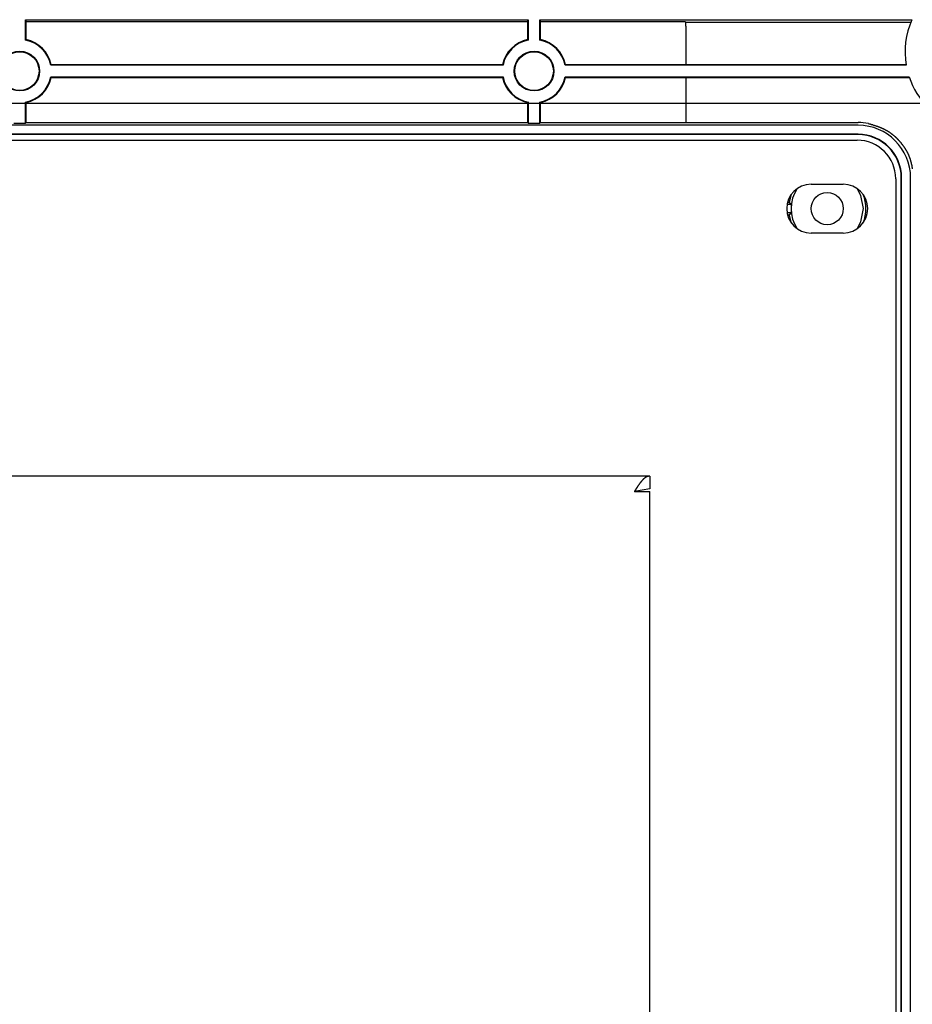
# Model space of a CAD drawing. Header units: millimetres. Extents: x 7187 to 8806, y -3756 to -2918.
# Tile 32 of 250: x 7530 to 7600, y -3590 to -3514. Entities that reach past the tile are written whole.
import ezdxf

# ---------------------------------------------------------------- set-up
doc = ezdxf.new("R2010")
doc.units = ezdxf.units.MM
doc.header["$LTSCALE"] = 3

msp = doc.modelspace()

# ---------------------------------------------------------------- linework, layer by layer
at = {"linetype": 'Continuous', "lineweight": 30}
for p, q in [((7530.549, -3513.867), (7569.645, -3513.867)), ((7530.549, -3515.455), (7530.549, -3513.867)), ((7530.549, -3513.867), (7530.593, -3514.045)), ((7569.6, -3514.045), (7569.645, -3513.867)), ((7569.645, -3513.867), (7569.645, -3515.455)), ((7570.549, -3513.867), (7599.477, -3513.867)), ((7570.549, -3515.455), (7570.549, -3513.867)), ((7570.549, -3513.867), (7570.593, -3514.045)), ((7569.6, -3514.045), (7530.593, -3514.045)), ((7530.593, -3515.418), (7530.593, -3514.045)), ((7569.6, -3514.045), (7569.6, -3515.418)), ((7570.593, -3515.418), (7570.593, -3514.045)), ((7581.882, -3514.045), (7570.593, -3514.045)), ((7581.883, -3514.059), (7596.097, -3514.059)), ((7581.897, -3514.365), (7581.897, -3517.369)), ((7567.687, -3517.413), (7532.507, -3517.413)), ((7567.65, -3517.369), (7532.543, -3517.369)), ((7599.037, -3517.413), (7572.507, -3517.413)), ((7581.897, -3517.369), (7572.543, -3517.369)), ((7596.097, -3517.365), (7581.897, -3517.365)), ((7532.507, -3518.317), (7567.687, -3518.317)), ((7532.543, -3518.362), (7567.65, -3518.362)), ((7572.507, -3518.317), (7599.265, -3518.317)), ((7572.543, -3518.362), (7581.897, -3518.362)), ((7581.897, -3518.362), (7581.897, -3521.869)), ((7581.897, -3518.365), (7596.097, -3518.365)), ((7530.549, -3521.913), (7530.549, -3520.275)), ((7530.593, -3521.869), (7530.593, -3520.312)), ((7569.6, -3520.312), (7569.6, -3521.869)), ((7569.645, -3520.275), (7569.645, -3521.913)), ((7570.549, -3521.913), (7570.549, -3520.275)), ((7570.593, -3521.869), (7570.593, -3520.312)), ((7595.297, -3522.081), (7224.897, -3522.081)), ((7529.645, -3521.913), (7530.549, -3521.913)), ((7530.593, -3521.869), (7530.549, -3521.913)), ((7530.593, -3521.869), (7569.6, -3521.869)), ((7569.645, -3521.913), (7569.6, -3521.869)), ((7569.645, -3521.913), (7570.549, -3521.913)), ((7570.593, -3521.869), (7570.549, -3521.913)), ((7570.593, -3521.869), (7581.897, -3521.869)), ((7581.897, -3521.865), (7595.297, -3521.865)), ((7595.297, -3522.781), (7224.897, -3522.781)), ((7595.297, -3522.808), (7224.897, -3522.808)), ((7224.972, -3523.24), (7595.222, -3523.24)), ((7591.647, -3526.665), (7594.147, -3526.665)), ((7598.222, -3526.24), (7598.222, -3741.49)), ((7598.654, -3741.565), (7598.654, -3526.165)), ((7598.681, -3741.565), (7598.681, -3526.165)), ((7599.381, -3741.565), (7599.381, -3526.165)), ((7590.103, -3527.458), (7589.934, -3528.06)), ((7590.103, -3528.254), (7589.772, -3528.254)), ((7589.853, -3528.06), (7589.934, -3528.06)), ((7589.772, -3528.877), (7590.103, -3528.877)), ((7589.934, -3529.07), (7589.844, -3529.07)), ((7594.147, -3530.465), (7591.647, -3530.465)), ((7579.097, -3549.365), (7392.097, -3549.365)), ((7579.097, -3549.365), (7579.097, -3550.365)), ((7579.097, -3550.365), (7577.897, -3550.565)), ((7577.897, -3550.565), (7579.097, -3550.565)), ((7579.097, -3551.765), (7579.097, -3550.565)), ((7579.097, -3670.965), (7579.097, -3551.765))]:
    msp.add_line(p, q, dxfattribs=at)
at = {"color": 3, "linetype": 'Continuous', "lineweight": 30}
msp.add_line((7219.097, -3520.365), (7601.097, -3520.365), dxfattribs=at)
at = {"linetype": 'Continuous', "lineweight": 30, "flags": 128}
for points in [[(7530.549, -3515.455), (7530.554, -3515.451), (7530.593, -3515.418)], [(7569.645, -3515.455), (7569.64, -3515.451), (7569.6, -3515.418)], [(7570.549, -3515.455), (7570.554, -3515.451), (7570.593, -3515.418)], [(7532.507, -3517.413), (7532.511, -3517.408), (7532.543, -3517.369)], [(7567.687, -3517.413), (7567.683, -3517.408), (7567.65, -3517.369)], [(7572.507, -3517.413), (7572.511, -3517.408), (7572.543, -3517.369)], [(7532.507, -3518.317), (7532.511, -3518.322), (7532.543, -3518.362)], [(7567.687, -3518.317), (7567.683, -3518.322), (7567.65, -3518.362)], [(7572.507, -3518.317), (7572.511, -3518.322), (7572.543, -3518.362)], [(7530.549, -3520.275), (7530.554, -3520.279), (7530.593, -3520.312)], [(7569.645, -3520.275), (7569.64, -3520.279), (7569.6, -3520.312)], [(7570.549, -3520.275), (7570.554, -3520.279), (7570.593, -3520.312)], [(7595.707, -3528.565), (7595.517, -3527.55), (7595.236, -3527.008)], [(7589.934, -3529.07), (7590.047, -3529.519), (7590.103, -3529.672)], [(7595.236, -3530.122), (7595.517, -3529.58), (7595.707, -3528.565)]]:
    msp.add_lwpolyline(points, dxfattribs=at)
at = {"linetype": 'Continuous', "lineweight": 30}
for points in [[(7596.095, -3514.06, 0), (7596.125, -3514.06, 0), (7596.145, -3514.06, 0), (7596.175, -3514.06, 0), (7596.195, -3514.06, 0), (7596.225, -3514.06, 0), (7596.255, -3514.06, 0), (7596.275, -3514.06, 0), (7596.305, -3514.06, 0), (7596.325, -3514.06, 0), (7596.355, -3514.06, 0), (7596.385, -3514.06, 0), (7596.405, -3514.06, 0), (7596.435, -3514.06, 0), (7596.455, -3514.06, 0), (7596.485, -3514.06, 0), (7596.505, -3514.06, 0), (7596.535, -3514.06, 0), (7596.565, -3514.06, 0), (7596.585, -3514.06, 0), (7596.615, -3514.06, 0), (7596.635, -3514.06, 0), (7596.665, -3514.06, 0), (7596.685, -3514.06, 0), (7596.715, -3514.06, 0), (7596.745, -3514.06, 0), (7596.765, -3514.06, 0), (7596.795, -3514.06, 0), (7596.815, -3514.06, 0), (7596.845, -3514.06, 0), (7596.875, -3514.06, 0), (7596.895, -3514.06, 0), (7596.925, -3514.06, 0), (7596.945, -3514.06, 0), (7596.975, -3514.06, 0), (7596.995, -3514.06, 0), (7597.025, -3514.06, 0), (7597.055, -3514.06, 0), (7597.075, -3514.06, 0), (7597.105, -3514.06, 0), (7597.125, -3514.06, 0), (7597.155, -3514.06, 0), (7597.175, -3514.06, 0), (7597.205, -3514.06, 0), (7597.235, -3514.06, 0), (7597.255, -3514.06, 0), (7597.285, -3514.06, 0), (7597.305, -3514.06, 0), (7597.335, -3514.06, 0), (7597.365, -3514.06, 0), (7597.385, -3514.06, 0), (7597.415, -3514.06, 0), (7597.435, -3514.06, 0), (7597.465, -3514.06, 0), (7597.485, -3514.06, 0), (7597.515, -3514.06, 0), (7597.545, -3514.06, 0), (7597.565, -3514.06, 0), (7597.595, -3514.06, 0), (7597.615, -3514.06, 0), (7597.645, -3514.06, 0), (7597.665, -3514.06, 0), (7597.695, -3514.06, 0), (7597.725, -3514.06, 0), (7597.745, -3514.06, 0), (7597.775, -3514.06, 0), (7597.795, -3514.06, 0), (7597.825, -3514.06, 0), (7597.855, -3514.06, 0), (7597.875, -3514.06, 0), (7597.905, -3514.06, 0), (7597.925, -3514.06, 0), (7597.955, -3514.06, 0), (7597.975, -3514.06, 0), (7598.005, -3514.06, 0), (7598.035, -3514.06, 0), (7598.055, -3514.06, 0), (7598.085, -3514.06, 0), (7598.105, -3514.06, 0), (7598.135, -3514.06, 0), (7598.155, -3514.06, 0), (7598.185, -3514.06, 0), (7598.215, -3514.06, 0), (7598.235, -3514.06, 0), (7598.265, -3514.06, 0), (7598.285, -3514.06, 0), (7598.315, -3514.06, 0), (7598.345, -3514.06, 0), (7598.365, -3514.06, 0), (7598.395, -3514.06, 0), (7598.415, -3514.06, 0), (7598.445, -3514.06, 0), (7598.465, -3514.06, 0), (7598.495, -3514.06, 0), (7598.525, -3514.06, 0), (7598.545, -3514.06, 0), (7598.575, -3514.06, 0), (7598.595, -3514.06, 0), (7598.625, -3514.06, 0), (7598.645, -3514.06, 0), (7598.675, -3514.06, 0), (7598.705, -3514.06, 0), (7598.725, -3514.06, 0), (7598.755, -3514.06, 0), (7598.775, -3514.06, 0), (7598.805, -3514.06, 0), (7598.825, -3514.06, 0), (7598.855, -3514.06, 0), (7598.885, -3514.06, 0), (7598.905, -3514.06, 0), (7598.935, -3514.06, 0), (7598.955, -3514.06, 0), (7598.985, -3514.06, 0), (7599.015, -3514.06, 0), (7599.035, -3514.06, 0), (7599.065, -3514.06, 0), (7599.085, -3514.06, 0), (7599.115, -3514.06, 0), (7599.135, -3514.06, 0), (7599.165, -3514.06, 0), (7599.195, -3514.06, 0), (7599.215, -3514.06, 0), (7599.245, -3514.06, 0), (7599.265, -3514.06, 0), (7599.295, -3514.06, 0), (7599.315, -3514.06, 0), (7599.345, -3514.06, 0), (7599.375, -3514.06, 0), (7599.395, -3514.06, 0)], [(7599.025, -3517.37, 0), (7599.005, -3517.37, 0), (7598.985, -3517.37, 0), (7598.955, -3517.37, 0), (7598.935, -3517.37, 0), (7598.915, -3517.37, 0), (7598.895, -3517.37, 0), (7598.865, -3517.37, 0), (7598.845, -3517.37, 0), (7598.825, -3517.37, 0), (7598.795, -3517.37, 0), (7598.775, -3517.37, 0), (7598.755, -3517.37, 0), (7598.735, -3517.37, 0), (7598.705, -3517.37, 0), (7598.685, -3517.37, 0), (7598.665, -3517.37, 0), (7598.635, -3517.37, 0), (7598.615, -3517.37, 0), (7598.595, -3517.37, 0), (7598.575, -3517.37, 0), (7598.545, -3517.37, 0), (7598.525, -3517.37, 0), (7598.505, -3517.37, 0), (7598.475, -3517.37, 0), (7598.455, -3517.37, 0), (7598.435, -3517.37, 0), (7598.415, -3517.37, 0), (7598.385, -3517.37, 0), (7598.365, -3517.37, 0), (7598.345, -3517.37, 0), (7598.315, -3517.37, 0), (7598.295, -3517.37, 0), (7598.275, -3517.37, 0), (7598.255, -3517.37, 0), (7598.225, -3517.37, 0), (7598.205, -3517.37, 0), (7598.185, -3517.37, 0), (7598.155, -3517.37, 0), (7598.135, -3517.37, 0), (7598.115, -3517.37, 0), (7598.085, -3517.37, 0), (7598.065, -3517.37, 0), (7598.045, -3517.37, 0), (7598.025, -3517.37, 0), (7597.995, -3517.37, 0), (7597.975, -3517.37, 0), (7597.955, -3517.37, 0), (7597.925, -3517.37, 0), (7597.905, -3517.37, 0), (7597.885, -3517.37, 0), (7597.865, -3517.37, 0), (7597.835, -3517.37, 0), (7597.815, -3517.37, 0), (7597.795, -3517.37, 0), (7597.765, -3517.37, 0), (7597.745, -3517.37, 0), (7597.725, -3517.37, 0), (7597.705, -3517.37, 0), (7597.675, -3517.37, 0), (7597.655, -3517.37, 0), (7597.635, -3517.37, 0), (7597.605, -3517.37, 0), (7597.585, -3517.37, 0), (7597.565, -3517.37, 0), (7597.545, -3517.37, 0), (7597.515, -3517.37, 0), (7597.495, -3517.37, 0), (7597.475, -3517.37, 0), (7597.445, -3517.37, 0), (7597.425, -3517.37, 0), (7597.405, -3517.37, 0), (7597.375, -3517.37, 0), (7597.355, -3517.37, 0), (7597.335, -3517.37, 0), (7597.315, -3517.37, 0), (7597.285, -3517.37, 0), (7597.265, -3517.37, 0), (7597.245, -3517.37, 0), (7597.215, -3517.37, 0), (7597.195, -3517.37, 0), (7597.175, -3517.37, 0), (7597.155, -3517.37, 0), (7597.125, -3517.37, 0), (7597.105, -3517.37, 0), (7597.085, -3517.37, 0), (7597.055, -3517.37, 0), (7597.035, -3517.37, 0), (7597.015, -3517.37, 0), (7596.995, -3517.37, 0), (7596.965, -3517.37, 0), (7596.945, -3517.37, 0), (7596.925, -3517.37, 0), (7596.895, -3517.37, 0), (7596.875, -3517.37, 0), (7596.855, -3517.37, 0), (7596.825, -3517.37, 0), (7596.805, -3517.37, 0), (7596.785, -3517.37, 0), (7596.765, -3517.37, 0), (7596.735, -3517.37, 0), (7596.715, -3517.37, 0), (7596.695, -3517.37, 0), (7596.665, -3517.37, 0), (7596.645, -3517.37, 0), (7596.625, -3517.37, 0), (7596.605, -3517.37, 0), (7596.575, -3517.37, 0), (7596.555, -3517.37, 0), (7596.535, -3517.37, 0), (7596.505, -3517.37, 0), (7596.485, -3517.37, 0), (7596.465, -3517.37, 0), (7596.445, -3517.37, 0), (7596.415, -3517.37, 0), (7596.395, -3517.37, 0), (7596.375, -3517.37, 0), (7596.345, -3517.37, 0), (7596.325, -3517.37, 0), (7596.305, -3517.37, 0), (7596.285, -3517.37, 0), (7596.255, -3517.37, 0), (7596.235, -3517.37, 0), (7596.215, -3517.37, 0), (7596.185, -3517.37, 0), (7596.165, -3517.37, 0), (7596.145, -3517.37, 0), (7596.115, -3517.37, 0), (7596.095, -3517.37, 0)], [(7596.095, -3518.37, 0), (7596.125, -3518.37, 0), (7596.145, -3518.37, 0), (7596.175, -3518.37, 0), (7596.195, -3518.37, 0), (7596.225, -3518.37, 0), (7596.245, -3518.37, 0), (7596.275, -3518.37, 0), (7596.295, -3518.37, 0), (7596.325, -3518.37, 0), (7596.345, -3518.37, 0), (7596.375, -3518.37, 0), (7596.395, -3518.37, 0), (7596.425, -3518.37, 0), (7596.445, -3518.36, 0), (7596.475, -3518.36, 0), (7596.495, -3518.36, 0), (7596.515, -3518.36, 0), (7596.545, -3518.36, 0), (7596.565, -3518.36, 0), (7596.595, -3518.36, 0), (7596.615, -3518.36, 0), (7596.645, -3518.36, 0), (7596.665, -3518.36, 0), (7596.695, -3518.36, 0), (7596.715, -3518.36, 0), (7596.745, -3518.36, 0), (7596.765, -3518.36, 0), (7596.795, -3518.36, 0), (7596.815, -3518.36, 0), (7596.845, -3518.36, 0), (7596.865, -3518.36, 0), (7596.895, -3518.36, 0), (7596.915, -3518.36, 0), (7596.945, -3518.36, 0), (7596.965, -3518.36, 0), (7596.995, -3518.36, 0), (7597.015, -3518.36, 0), (7597.045, -3518.36, 0), (7597.065, -3518.36, 0), (7597.095, -3518.36, 0), (7597.115, -3518.36, 0), (7597.145, -3518.36, 0), (7597.165, -3518.36, 0), (7597.195, -3518.36, 0), (7597.215, -3518.36, 0), (7597.245, -3518.36, 0), (7597.265, -3518.36, 0), (7597.295, -3518.36, 0), (7597.315, -3518.36, 0), (7597.345, -3518.36, 0), (7597.365, -3518.36, 0), (7597.395, -3518.36, 0), (7597.415, -3518.36, 0), (7597.445, -3518.36, 0), (7597.465, -3518.36, 0), (7597.495, -3518.36, 0), (7597.515, -3518.36, 0), (7597.535, -3518.36, 0), (7597.565, -3518.36, 0), (7597.585, -3518.36, 0), (7597.615, -3518.36, 0), (7597.635, -3518.36, 0), (7597.665, -3518.36, 0), (7597.685, -3518.36, 0), (7597.715, -3518.36, 0), (7597.735, -3518.36, 0), (7597.765, -3518.36, 0), (7597.785, -3518.36, 0), (7597.815, -3518.36, 0), (7597.835, -3518.36, 0), (7597.865, -3518.36, 0), (7597.885, -3518.36, 0), (7597.915, -3518.36, 0), (7597.935, -3518.36, 0), (7597.965, -3518.36, 0), (7597.985, -3518.36, 0), (7598.015, -3518.36, 0), (7598.035, -3518.36, 0), (7598.065, -3518.36, 0), (7598.085, -3518.36, 0), (7598.115, -3518.36, 0), (7598.135, -3518.36, 0), (7598.165, -3518.36, 0), (7598.185, -3518.36, 0), (7598.215, -3518.36, 0), (7598.235, -3518.36, 0), (7598.265, -3518.36, 0), (7598.285, -3518.36, 0), (7598.315, -3518.36, 0), (7598.335, -3518.36, 0), (7598.365, -3518.36, 0), (7598.385, -3518.36, 0), (7598.415, -3518.36, 0), (7598.435, -3518.36, 0), (7598.465, -3518.36, 0), (7598.485, -3518.36, 0), (7598.515, -3518.36, 0), (7598.535, -3518.36, 0), (7598.555, -3518.36, 0), (7598.585, -3518.36, 0), (7598.605, -3518.36, 0), (7598.635, -3518.36, 0), (7598.655, -3518.36, 0), (7598.685, -3518.36, 0), (7598.705, -3518.36, 0), (7598.735, -3518.36, 0), (7598.755, -3518.36, 0), (7598.785, -3518.36, 0), (7598.805, -3518.36, 0), (7598.835, -3518.36, 0), (7598.855, -3518.36, 0), (7598.885, -3518.36, 0), (7598.905, -3518.36, 0), (7598.935, -3518.36, 0), (7598.955, -3518.36, 0), (7598.985, -3518.36, 0), (7599.005, -3518.36, 0), (7599.035, -3518.36, 0), (7599.055, -3518.36, 0), (7599.085, -3518.36, 0), (7599.105, -3518.36, 0), (7599.135, -3518.36, 0), (7599.155, -3518.36, 0), (7599.185, -3518.36, 0), (7599.205, -3518.36, 0), (7599.235, -3518.36, 0), (7599.255, -3518.36, 0), (7599.285, -3518.36, 0)], [(7596.095, -3521.94, 0), (7596.125, -3521.95, 0), (7596.145, -3521.96, 0), (7596.175, -3521.96, 0), (7596.195, -3521.97, 0), (7596.225, -3521.98, 0), (7596.255, -3521.99, 0), (7596.275, -3521.99, 0), (7596.305, -3522, 0), (7596.325, -3522.01, 0), (7596.355, -3522.02, 0), (7596.375, -3522.02, 0), (7596.405, -3522.03, 0), (7596.435, -3522.04, 0), (7596.455, -3522.05, 0), (7596.485, -3522.06, 0), (7596.505, -3522.06, 0), (7596.535, -3522.07, 0), (7596.555, -3522.08, 0), (7596.585, -3522.09, 0), (7596.605, -3522.1, 0), (7596.635, -3522.1, 0), (7596.665, -3522.11, 0), (7596.685, -3522.12, 0), (7596.715, -3522.13, 0), (7596.735, -3522.14, 0), (7596.765, -3522.15, 0), (7596.785, -3522.15, 0), (7596.815, -3522.16, 0), (7596.835, -3522.17, 0), (7596.865, -3522.18, 0), (7596.885, -3522.19, 0), (7596.915, -3522.2, 0), (7596.935, -3522.21, 0), (7596.965, -3522.22, 0), (7596.985, -3522.23, 0), (7597.005, -3522.24, 0), (7597.035, -3522.25, 0), (7597.055, -3522.26, 0), (7597.085, -3522.27, 0), (7597.105, -3522.28, 0), (7597.135, -3522.29, 0), (7597.155, -3522.3, 0), (7597.185, -3522.31, 0), (7597.205, -3522.32, 0), (7597.225, -3522.33, 0), (7597.255, -3522.34, 0), (7597.275, -3522.35, 0), (7597.305, -3522.37, 0), (7597.325, -3522.38, 0), (7597.345, -3522.39, 0), (7597.375, -3522.4, 0), (7597.395, -3522.41, 0), (7597.415, -3522.43, 0), (7597.445, -3522.44, 0), (7597.465, -3522.45, 0), (7597.485, -3522.46, 0), (7597.515, -3522.48, 0), (7597.535, -3522.49, 0), (7597.555, -3522.5, 0), (7597.575, -3522.52, 0), (7597.605, -3522.53, 0), (7597.625, -3522.54, 0), (7597.645, -3522.56, 0), (7597.665, -3522.57, 0), (7597.695, -3522.59, 0), (7597.715, -3522.6, 0), (7597.735, -3522.62, 0), (7597.755, -3522.63, 0), (7597.775, -3522.65, 0), (7597.795, -3522.66, 0), (7597.825, -3522.68, 0), (7597.845, -3522.69, 0), (7597.865, -3522.71, 0), (7597.885, -3522.73, 0), (7597.905, -3522.74, 0), (7597.925, -3522.76, 0), (7597.945, -3522.77, 0), (7597.965, -3522.79, 0), (7597.995, -3522.81, 0), (7598.015, -3522.82, 0), (7598.035, -3522.84, 0), (7598.055, -3522.86, 0), (7598.075, -3522.88, 0), (7598.095, -3522.89, 0), (7598.115, -3522.91, 0), (7598.135, -3522.93, 0), (7598.155, -3522.95, 0), (7598.175, -3522.96, 0), (7598.195, -3522.98, 0), (7598.215, -3523, 0), (7598.235, -3523.02, 0), (7598.255, -3523.04, 0), (7598.275, -3523.06, 0), (7598.285, -3523.08, 0), (7598.305, -3523.09, 0), (7598.325, -3523.11, 0), (7598.345, -3523.13, 0), (7598.365, -3523.15, 0), (7598.385, -3523.17, 0), (7598.405, -3523.19, 0), (7598.425, -3523.21, 0), (7598.435, -3523.23, 0), (7598.455, -3523.25, 0), (7598.475, -3523.27, 0), (7598.495, -3523.29, 0), (7598.515, -3523.31, 0), (7598.525, -3523.33, 0), (7598.545, -3523.35, 0), (7598.565, -3523.37, 0), (7598.585, -3523.39, 0), (7598.595, -3523.41, 0), (7598.615, -3523.43, 0), (7598.635, -3523.45, 0), (7598.655, -3523.47, 0), (7598.665, -3523.49, 0), (7598.685, -3523.52, 0), (7598.705, -3523.54, 0), (7598.715, -3523.56, 0), (7598.735, -3523.58, 0), (7598.745, -3523.6, 0), (7598.765, -3523.62, 0), (7598.785, -3523.64, 0), (7598.795, -3523.67, 0), (7598.815, -3523.69, 0), (7598.825, -3523.71, 0), (7598.845, -3523.73, 0), (7598.855, -3523.75, 0), (7598.875, -3523.78, 0), (7598.885, -3523.8, 0), (7598.905, -3523.82, 0), (7598.915, -3523.84, 0), (7598.935, -3523.86, 0), (7598.945, -3523.89, 0), (7598.965, -3523.91, 0), (7598.975, -3523.93, 0), (7598.995, -3523.96, 0), (7599.005, -3523.98, 0), (7599.015, -3524, 0), (7599.035, -3524.02, 0), (7599.045, -3524.05, 0), (7599.055, -3524.07, 0), (7599.075, -3524.09, 0), (7599.085, -3524.12, 0), (7599.095, -3524.14, 0), (7599.105, -3524.16, 0), (7599.125, -3524.19, 0), (7599.135, -3524.21, 0), (7599.145, -3524.24, 0), (7599.155, -3524.26, 0), (7599.165, -3524.28, 0), (7599.175, -3524.31, 0), (7599.195, -3524.33, 0), (7599.205, -3524.36, 0), (7599.215, -3524.38, 0), (7599.225, -3524.4, 0), (7599.235, -3524.43, 0), (7599.245, -3524.45, 0), (7599.255, -3524.48, 0), (7599.265, -3524.5, 0), (7599.275, -3524.53, 0), (7599.285, -3524.55, 0), (7599.295, -3524.57, 0), (7599.305, -3524.6, 0), (7599.305, -3524.62, 0), (7599.315, -3524.65, 0), (7599.325, -3524.67, 0), (7599.335, -3524.7, 0), (7599.345, -3524.72, 0), (7599.355, -3524.75, 0), (7599.355, -3524.77, 0), (7599.365, -3524.8, 0), (7599.375, -3524.83, 0), (7599.385, -3524.85, 0), (7599.385, -3524.88, 0), (7599.395, -3524.9, 0), (7599.405, -3524.93, 0), (7599.405, -3524.95, 0), (7599.415, -3524.98, 0), (7599.425, -3525, 0), (7599.425, -3525.03, 0), (7599.435, -3525.06, 0), (7599.435, -3525.08, 0), (7599.445, -3525.11, 0), (7599.445, -3525.13, 0), (7599.455, -3525.16, 0), (7599.465, -3525.18, 0), (7599.465, -3525.21, 0), (7599.475, -3525.24, 0), (7599.475, -3525.26, 0), (7599.485, -3525.29, 0), (7599.485, -3525.32, 0), (7599.485, -3525.34, 0), (7599.495, -3525.37, 0), (7599.495, -3525.39, 0), (7599.505, -3525.42, 0), (7599.505, -3525.45, 0), (7599.515, -3525.47, 0)], [(7589.935, -3528.06, 0), (7589.935, -3528.06, 0), (7589.935, -3528.06, 0), (7589.935, -3528.06, 0), (7589.935, -3528.06, 0), (7589.935, -3528.07, 0), (7589.945, -3528.07, 0), (7589.945, -3528.07, 0), (7589.945, -3528.07, 0), (7589.945, -3528.07, 0), (7589.945, -3528.07, 0), (7589.945, -3528.07, 0), (7589.945, -3528.07, 0), (7589.945, -3528.08, 0), (7589.945, -3528.08, 0), (7589.945, -3528.08, 0), (7589.955, -3528.08, 0), (7589.955, -3528.08, 0), (7589.955, -3528.08, 0), (7589.955, -3528.08, 0), (7589.955, -3528.08, 0), (7589.955, -3528.09, 0), (7589.955, -3528.09, 0), (7589.955, -3528.09, 0), (7589.955, -3528.09, 0), (7589.955, -3528.09, 0), (7589.965, -3528.09, 0), (7589.965, -3528.09, 0), (7589.965, -3528.09, 0), (7589.965, -3528.09, 0), (7589.965, -3528.1, 0), (7589.965, -3528.1, 0), (7589.965, -3528.1, 0), (7589.965, -3528.1, 0), (7589.965, -3528.1, 0), (7589.975, -3528.1, 0), (7589.975, -3528.1, 0), (7589.975, -3528.1, 0), (7589.975, -3528.11, 0), (7589.975, -3528.11, 0), (7589.975, -3528.11, 0), (7589.975, -3528.11, 0), (7589.975, -3528.11, 0), (7589.975, -3528.11, 0), (7589.975, -3528.11, 0), (7589.985, -3528.11, 0), (7589.985, -3528.12, 0), (7589.985, -3528.12, 0), (7589.985, -3528.12, 0), (7589.985, -3528.12, 0), (7589.985, -3528.12, 0), (7589.985, -3528.12, 0), (7589.985, -3528.12, 0), (7589.985, -3528.12, 0), (7589.995, -3528.13, 0), (7589.995, -3528.13, 0), (7589.995, -3528.13, 0), (7589.995, -3528.13, 0), (7589.995, -3528.13, 0), (7589.995, -3528.13, 0), (7589.995, -3528.13, 0), (7589.995, -3528.13, 0), (7589.995, -3528.14, 0), (7589.995, -3528.14, 0), (7590.005, -3528.14, 0), (7590.005, -3528.14, 0), (7590.005, -3528.14, 0), (7590.005, -3528.14, 0), (7590.005, -3528.14, 0), (7590.005, -3528.14, 0), (7590.005, -3528.14, 0), (7590.005, -3528.15, 0), (7590.005, -3528.15, 0), (7590.015, -3528.15, 0), (7590.015, -3528.15, 0), (7590.015, -3528.15, 0), (7590.015, -3528.15, 0), (7590.015, -3528.15, 0), (7590.015, -3528.15, 0), (7590.015, -3528.16, 0), (7590.015, -3528.16, 0), (7590.015, -3528.16, 0), (7590.015, -3528.16, 0), (7590.025, -3528.16, 0), (7590.025, -3528.16, 0), (7590.025, -3528.16, 0), (7590.025, -3528.16, 0), (7590.025, -3528.17, 0), (7590.025, -3528.17, 0), (7590.025, -3528.17, 0), (7590.025, -3528.17, 0), (7590.025, -3528.17, 0), (7590.035, -3528.17, 0), (7590.035, -3528.17, 0), (7590.035, -3528.17, 0), (7590.035, -3528.18, 0), (7590.035, -3528.18, 0), (7590.035, -3528.18, 0), (7590.035, -3528.18, 0), (7590.035, -3528.18, 0), (7590.035, -3528.18, 0), (7590.045, -3528.18, 0), (7590.045, -3528.18, 0), (7590.045, -3528.19, 0), (7590.045, -3528.19, 0), (7590.045, -3528.19, 0), (7590.045, -3528.19, 0), (7590.045, -3528.19, 0), (7590.045, -3528.19, 0), (7590.045, -3528.19, 0), (7590.045, -3528.19, 0), (7590.055, -3528.19, 0), (7590.055, -3528.2, 0), (7590.055, -3528.2, 0), (7590.055, -3528.2, 0), (7590.055, -3528.2, 0), (7590.055, -3528.2, 0), (7590.055, -3528.2, 0), (7590.055, -3528.2, 0), (7590.055, -3528.2, 0), (7590.065, -3528.21, 0), (7590.065, -3528.21, 0), (7590.065, -3528.21, 0), (7590.065, -3528.21, 0), (7590.065, -3528.21, 0), (7590.065, -3528.21, 0), (7590.065, -3528.21, 0), (7590.065, -3528.21, 0), (7590.065, -3528.22, 0), (7590.075, -3528.22, 0), (7590.075, -3528.22, 0), (7590.075, -3528.22, 0), (7590.075, -3528.22, 0), (7590.075, -3528.22, 0), (7590.075, -3528.22, 0), (7590.075, -3528.22, 0), (7590.075, -3528.23, 0), (7590.075, -3528.23, 0), (7590.075, -3528.23, 0), (7590.085, -3528.23, 0), (7590.085, -3528.23, 0), (7590.085, -3528.23, 0), (7590.085, -3528.23, 0), (7590.085, -3528.23, 0), (7590.085, -3528.24, 0), (7590.085, -3528.24, 0), (7590.085, -3528.24, 0), (7590.085, -3528.24, 0), (7590.095, -3528.24, 0), (7590.095, -3528.24, 0), (7590.095, -3528.24, 0), (7590.095, -3528.24, 0), (7590.095, -3528.24, 0), (7590.095, -3528.25, 0), (7590.095, -3528.25, 0), (7590.095, -3528.25, 0), (7590.095, -3528.25, 0), (7590.105, -3528.25, 0), (7590.105, -3528.25, 0), (7590.105, -3528.25, 0)], [(7590.105, -3528.88, 0), (7590.105, -3528.88, 0), (7590.105, -3528.88, 0), (7590.095, -3528.88, 0), (7590.095, -3528.88, 0), (7590.095, -3528.88, 0), (7590.095, -3528.88, 0), (7590.095, -3528.89, 0), (7590.095, -3528.89, 0), (7590.095, -3528.89, 0), (7590.095, -3528.89, 0), (7590.095, -3528.89, 0), (7590.085, -3528.89, 0), (7590.085, -3528.89, 0), (7590.085, -3528.89, 0), (7590.085, -3528.89, 0), (7590.085, -3528.9, 0), (7590.085, -3528.9, 0), (7590.085, -3528.9, 0), (7590.085, -3528.9, 0), (7590.085, -3528.9, 0), (7590.075, -3528.9, 0), (7590.075, -3528.9, 0), (7590.075, -3528.9, 0), (7590.075, -3528.91, 0), (7590.075, -3528.91, 0), (7590.075, -3528.91, 0), (7590.075, -3528.91, 0), (7590.075, -3528.91, 0), (7590.075, -3528.91, 0), (7590.065, -3528.91, 0), (7590.065, -3528.91, 0), (7590.065, -3528.92, 0), (7590.065, -3528.92, 0), (7590.065, -3528.92, 0), (7590.065, -3528.92, 0), (7590.065, -3528.92, 0), (7590.065, -3528.92, 0), (7590.065, -3528.92, 0), (7590.065, -3528.92, 0), (7590.055, -3528.93, 0), (7590.055, -3528.93, 0), (7590.055, -3528.93, 0), (7590.055, -3528.93, 0), (7590.055, -3528.93, 0), (7590.055, -3528.93, 0), (7590.055, -3528.93, 0), (7590.055, -3528.93, 0), (7590.055, -3528.94, 0), (7590.045, -3528.94, 0), (7590.045, -3528.94, 0), (7590.045, -3528.94, 0), (7590.045, -3528.94, 0), (7590.045, -3528.94, 0), (7590.045, -3528.94, 0), (7590.045, -3528.94, 0), (7590.045, -3528.94, 0), (7590.045, -3528.95, 0), (7590.035, -3528.95, 0), (7590.035, -3528.95, 0), (7590.035, -3528.95, 0), (7590.035, -3528.95, 0), (7590.035, -3528.95, 0), (7590.035, -3528.95, 0), (7590.035, -3528.95, 0), (7590.035, -3528.96, 0), (7590.035, -3528.96, 0), (7590.035, -3528.96, 0), (7590.025, -3528.96, 0), (7590.025, -3528.96, 0), (7590.025, -3528.96, 0), (7590.025, -3528.96, 0), (7590.025, -3528.96, 0), (7590.025, -3528.97, 0), (7590.025, -3528.97, 0), (7590.025, -3528.97, 0), (7590.025, -3528.97, 0), (7590.015, -3528.97, 0), (7590.015, -3528.97, 0), (7590.015, -3528.97, 0), (7590.015, -3528.97, 0), (7590.015, -3528.98, 0), (7590.015, -3528.98, 0), (7590.015, -3528.98, 0), (7590.015, -3528.98, 0), (7590.015, -3528.98, 0), (7590.015, -3528.98, 0), (7590.005, -3528.98, 0), (7590.005, -3528.98, 0), (7590.005, -3528.99, 0), (7590.005, -3528.99, 0), (7590.005, -3528.99, 0), (7590.005, -3528.99, 0), (7590.005, -3528.99, 0), (7590.005, -3528.99, 0), (7590.005, -3528.99, 0), (7589.995, -3528.99, 0), (7589.995, -3528.99, 0), (7589.995, -3529, 0), (7589.995, -3529, 0), (7589.995, -3529, 0), (7589.995, -3529, 0), (7589.995, -3529, 0), (7589.995, -3529, 0), (7589.995, -3529, 0), (7589.995, -3529, 0), (7589.985, -3529.01, 0), (7589.985, -3529.01, 0), (7589.985, -3529.01, 0), (7589.985, -3529.01, 0), (7589.985, -3529.01, 0), (7589.985, -3529.01, 0), (7589.985, -3529.01, 0), (7589.985, -3529.01, 0), (7589.985, -3529.02, 0), (7589.975, -3529.02, 0), (7589.975, -3529.02, 0), (7589.975, -3529.02, 0), (7589.975, -3529.02, 0), (7589.975, -3529.02, 0), (7589.975, -3529.02, 0), (7589.975, -3529.02, 0), (7589.975, -3529.03, 0), (7589.975, -3529.03, 0), (7589.975, -3529.03, 0), (7589.965, -3529.03, 0), (7589.965, -3529.03, 0), (7589.965, -3529.03, 0), (7589.965, -3529.03, 0), (7589.965, -3529.03, 0), (7589.965, -3529.04, 0), (7589.965, -3529.04, 0), (7589.965, -3529.04, 0), (7589.965, -3529.04, 0), (7589.965, -3529.04, 0), (7589.955, -3529.04, 0), (7589.955, -3529.04, 0), (7589.955, -3529.04, 0), (7589.955, -3529.04, 0), (7589.955, -3529.05, 0), (7589.955, -3529.05, 0), (7589.955, -3529.05, 0), (7589.955, -3529.05, 0), (7589.955, -3529.05, 0), (7589.945, -3529.05, 0), (7589.945, -3529.05, 0), (7589.945, -3529.05, 0), (7589.945, -3529.06, 0), (7589.945, -3529.06, 0), (7589.945, -3529.06, 0), (7589.945, -3529.06, 0), (7589.945, -3529.06, 0), (7589.945, -3529.06, 0), (7589.945, -3529.06, 0), (7589.935, -3529.06, 0), (7589.935, -3529.07, 0), (7589.935, -3529.07, 0), (7589.935, -3529.07, 0), (7589.935, -3529.07, 0), (7589.935, -3529.07, 0)], [(7579.095, -3549.37, 0), (7579.095, -3549.37, 0), (7579.085, -3549.37, 0), (7579.085, -3549.37, 0), (7579.075, -3549.37, 0), (7579.065, -3549.37, 0), (7579.065, -3549.37, 0), (7579.055, -3549.37, 0), (7579.055, -3549.37, 0), (7579.045, -3549.37, 0), (7579.045, -3549.37, 0), (7579.035, -3549.38, 0), (7579.035, -3549.38, 0), (7579.025, -3549.38, 0), (7579.025, -3549.38, 0), (7579.015, -3549.38, 0), (7579.015, -3549.38, 0), (7579.005, -3549.38, 0), (7578.995, -3549.38, 0), (7578.995, -3549.38, 0), (7578.985, -3549.39, 0), (7578.985, -3549.39, 0), (7578.975, -3549.39, 0), (7578.975, -3549.39, 0), (7578.965, -3549.39, 0), (7578.965, -3549.39, 0), (7578.955, -3549.39, 0), (7578.955, -3549.4, 0), (7578.945, -3549.4, 0), (7578.945, -3549.4, 0), (7578.935, -3549.4, 0), (7578.925, -3549.4, 0), (7578.925, -3549.4, 0), (7578.915, -3549.4, 0), (7578.915, -3549.41, 0), (7578.905, -3549.41, 0), (7578.905, -3549.41, 0), (7578.895, -3549.41, 0), (7578.895, -3549.41, 0), (7578.885, -3549.42, 0), (7578.885, -3549.42, 0), (7578.875, -3549.42, 0), (7578.875, -3549.42, 0), (7578.865, -3549.42, 0), (7578.855, -3549.43, 0), (7578.855, -3549.43, 0), (7578.845, -3549.43, 0), (7578.845, -3549.43, 0), (7578.835, -3549.44, 0), (7578.835, -3549.44, 0), (7578.825, -3549.44, 0), (7578.825, -3549.44, 0), (7578.815, -3549.45, 0), (7578.815, -3549.45, 0), (7578.805, -3549.45, 0), (7578.805, -3549.45, 0), (7578.795, -3549.46, 0), (7578.785, -3549.46, 0), (7578.785, -3549.46, 0), (7578.775, -3549.47, 0), (7578.775, -3549.47, 0), (7578.765, -3549.47, 0), (7578.765, -3549.48, 0), (7578.755, -3549.48, 0), (7578.755, -3549.48, 0), (7578.745, -3549.49, 0), (7578.745, -3549.49, 0), (7578.735, -3549.49, 0), (7578.735, -3549.5, 0), (7578.725, -3549.5, 0), (7578.725, -3549.51, 0), (7578.715, -3549.51, 0), (7578.705, -3549.51, 0), (7578.705, -3549.52, 0), (7578.695, -3549.52, 0), (7578.695, -3549.53, 0), (7578.685, -3549.53, 0), (7578.685, -3549.53, 0), (7578.675, -3549.54, 0), (7578.675, -3549.54, 0), (7578.665, -3549.55, 0), (7578.665, -3549.55, 0), (7578.655, -3549.56, 0), (7578.655, -3549.56, 0), (7578.645, -3549.57, 0), (7578.635, -3549.57, 0), (7578.635, -3549.58, 0), (7578.625, -3549.58, 0), (7578.625, -3549.59, 0), (7578.615, -3549.59, 0), (7578.615, -3549.6, 0), (7578.605, -3549.6, 0), (7578.605, -3549.61, 0), (7578.595, -3549.61, 0), (7578.595, -3549.62, 0), (7578.585, -3549.62, 0), (7578.585, -3549.63, 0), (7578.575, -3549.63, 0), (7578.565, -3549.64, 0), (7578.565, -3549.64, 0), (7578.555, -3549.65, 0), (7578.555, -3549.66, 0), (7578.545, -3549.66, 0), (7578.545, -3549.67, 0), (7578.535, -3549.67, 0), (7578.535, -3549.68, 0), (7578.525, -3549.68, 0), (7578.525, -3549.69, 0), (7578.515, -3549.7, 0), (7578.515, -3549.7, 0), (7578.505, -3549.71, 0), (7578.495, -3549.71, 0), (7578.495, -3549.72, 0), (7578.485, -3549.73, 0), (7578.485, -3549.73, 0), (7578.475, -3549.74, 0), (7578.475, -3549.74, 0), (7578.465, -3549.75, 0), (7578.465, -3549.76, 0), (7578.455, -3549.76, 0), (7578.455, -3549.77, 0), (7578.445, -3549.78, 0), (7578.445, -3549.78, 0), (7578.435, -3549.79, 0), (7578.425, -3549.79, 0), (7578.425, -3549.8, 0), (7578.415, -3549.81, 0), (7578.415, -3549.81, 0), (7578.405, -3549.82, 0), (7578.405, -3549.83, 0), (7578.395, -3549.83, 0), (7578.395, -3549.84, 0), (7578.385, -3549.85, 0), (7578.385, -3549.85, 0), (7578.375, -3549.86, 0), (7578.375, -3549.87, 0), (7578.365, -3549.88, 0), (7578.355, -3549.88, 0), (7578.355, -3549.89, 0), (7578.345, -3549.9, 0), (7578.345, -3549.9, 0), (7578.335, -3549.91, 0), (7578.335, -3549.92, 0), (7578.325, -3549.92, 0), (7578.325, -3549.93, 0), (7578.315, -3549.94, 0), (7578.315, -3549.95, 0), (7578.305, -3549.95, 0), (7578.305, -3549.96, 0), (7578.295, -3549.97, 0), (7578.285, -3549.98, 0), (7578.285, -3549.98, 0), (7578.275, -3549.99, 0), (7578.275, -3550, 0), (7578.265, -3550, 0), (7578.265, -3550.01, 0), (7578.255, -3550.02, 0), (7578.255, -3550.03, 0), (7578.245, -3550.03, 0), (7578.245, -3550.04, 0), (7578.235, -3550.05, 0), (7578.235, -3550.06, 0), (7578.225, -3550.07, 0), (7578.215, -3550.07, 0), (7578.215, -3550.08, 0), (7578.205, -3550.09, 0), (7578.205, -3550.1, 0), (7578.195, -3550.1, 0), (7578.195, -3550.11, 0), (7578.185, -3550.12, 0), (7578.185, -3550.13, 0), (7578.175, -3550.14, 0), (7578.175, -3550.14, 0), (7578.165, -3550.15, 0), (7578.165, -3550.16, 0), (7578.155, -3550.17, 0), (7578.145, -3550.17, 0), (7578.145, -3550.18, 0), (7578.135, -3550.19, 0), (7578.135, -3550.2, 0), (7578.125, -3550.21, 0), (7578.125, -3550.21, 0), (7578.115, -3550.22, 0), (7578.115, -3550.23, 0), (7578.105, -3550.24, 0), (7578.105, -3550.25, 0), (7578.095, -3550.26, 0), (7578.095, -3550.26, 0), (7578.085, -3550.27, 0), (7578.075, -3550.28, 0), (7578.075, -3550.29, 0), (7578.065, -3550.3, 0), (7578.065, -3550.3, 0), (7578.055, -3550.31, 0), (7578.055, -3550.32, 0), (7578.045, -3550.33, 0), (7578.045, -3550.34, 0), (7578.035, -3550.35, 0), (7578.035, -3550.35, 0), (7578.025, -3550.36, 0), (7578.025, -3550.37, 0), (7578.015, -3550.38, 0), (7578.005, -3550.39, 0), (7578.005, -3550.4, 0), (7577.995, -3550.4, 0), (7577.995, -3550.41, 0), (7577.985, -3550.42, 0), (7577.985, -3550.43, 0), (7577.975, -3550.44, 0), (7577.975, -3550.45, 0), (7577.965, -3550.46, 0), (7577.965, -3550.46, 0), (7577.955, -3550.47, 0), (7577.955, -3550.48, 0), (7577.945, -3550.49, 0), (7577.935, -3550.5, 0), (7577.935, -3550.51, 0), (7577.925, -3550.51, 0), (7577.925, -3550.52, 0), (7577.915, -3550.53, 0), (7577.915, -3550.54, 0), (7577.905, -3550.55, 0), (7577.905, -3550.56, 0), (7577.895, -3550.57, 0)]]:
    msp.add_polyline3d(points, dxfattribs=at)
for centre, radius in [((7530.097, -3517.865), 1.548), ((7530.097, -3517.865), 1.503), ((7570.097, -3517.865), 1.548), ((7570.097, -3517.865), 1.503), ((7592.897, -3528.565), 1.25)]:
    msp.add_circle(centre, radius, dxfattribs=at)
for centre, radius, start, end in [((7605.097, -3516.365), 6.15, 156.03012, 189.81143), ((7578.397, -3514.365), 3.5, 0, 5.25205), ((7530.097, -3517.865), 2.452, 10.62266, 79.37734), ((7530.097, -3517.865), 2.497, 11.47155, 78.52845), ((7570.097, -3517.865), 2.497, 101.47155, 168.52845), ((7570.097, -3517.865), 2.452, 100.62266, 169.37734), ((7570.097, -3517.865), 2.452, 10.62266, 79.37734), ((7570.097, -3517.865), 2.497, 11.47155, 78.52845), ((7530.097, -3517.865), 2.452, 280.62266, 349.37734), ((7530.097, -3517.865), 2.497, 281.47155, 348.52845), ((7570.097, -3517.865), 2.497, 191.47155, 258.52845), ((7570.097, -3517.865), 2.452, 190.62266, 259.37734), ((7570.097, -3517.865), 2.452, 280.62266, 349.37734), ((7570.097, -3517.865), 2.497, 281.47155, 348.52845), ((7605.097, -3516.365), 6.15, 198.50568, 251.49432), ((7595.297, -3526.165), 4.3, 79.27785, 90), ((7595.297, -3526.165), 4.084, 0, 90), ((7595.297, -3526.165), 3.384, 0, 90), ((7595.297, -3526.165), 3.357, 0, 90), ((7595.222, -3526.24), 3, 0, 90), ((7591.647, -3528.565), 1.9, 90, 270), ((7594.147, -3528.565), 1.9, 270, 90), ((7592.897, -3528.565), 2.81, 146.34784, 213.65216), ((7592.897, -3528.565), 3.005, 338.38229, 21.61771), ((7592.897, -3528.565), 2.811, 173.63886, 186.36114)]:
    msp.add_arc(centre, radius, start, end, dxfattribs=at)

doc.saveas('drawing.dxf')
